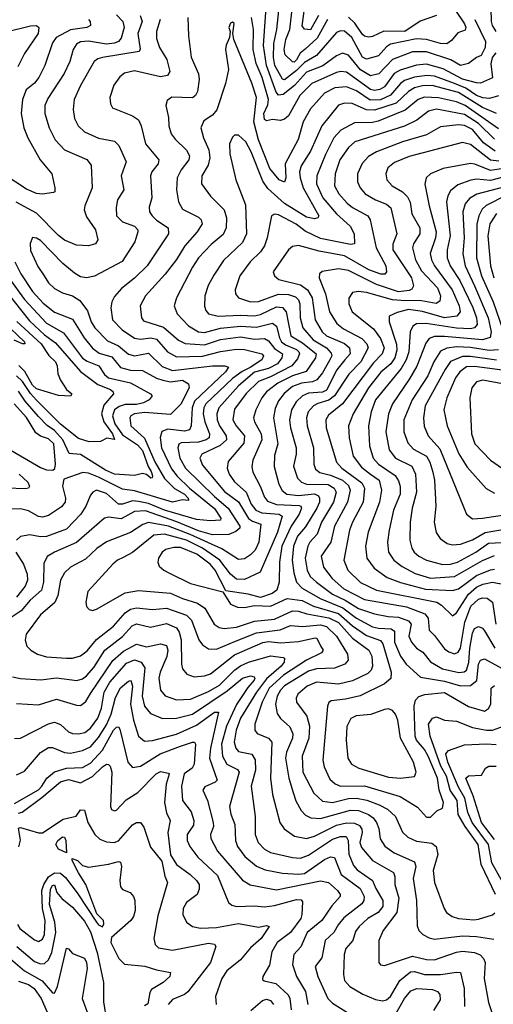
# Model space of a CAD drawing. Extents: x 1308313 to 1441400, y 959662 to 1036319.
# Tile 20 of 256: x 1336411 to 1338779, y 971566 to 976484. Entities that reach past the tile are written whole.
import ezdxf

# ---------------------------------------------------------------- set-up
doc = ezdxf.new("R2010")
doc.units = 0

msp = doc.modelspace()

# ---------------------------------------------------------------- linework, layer by layer
at = {"layer": '0CON10XD'}
for points in [[(1338687, 976485), (1338739, 976375), (1338738.6, 976345), (1338717.9, 976305), (1338694.1, 976295.9), (1338654.3, 976265.7), (1338615, 976254.8), (1338566, 976284), (1338445, 976323.3), (1338375, 976324.4), (1338275, 976285.2), (1338206, 976214), (1338165, 976203.2), (1338115, 976233.3), (1338055, 976307.5), (1338025, 976316.7), (1337995, 976303.8), (1337926.4, 976253.6), (1337845, 976222.8), (1337785.1, 976154.9), (1337728.9, 976111.1), (1337705, 976107.7), (1337692.4, 976122.4), (1337644, 976255), (1337629.2, 976355), (1337646.2, 976595)], [(1338586.9, 976535), (1338635, 976463.1), (1338641.6, 976445), (1338637.7, 976432.3), (1338601, 976419), (1338569.9, 976380.1), (1338546.8, 976363.2), (1338515, 976364.8), (1338445, 976386), (1338395, 976388.9), (1338265, 976362.1), (1338245, 976349.3), (1338205, 976303.4), (1338145, 976287), (1338125, 976297.1), (1338070.6, 976395), (1338035, 976426.7), (1338015, 976428.8), (1337995, 976420.6), (1337895.2, 976305), (1337835, 976270.3), (1337795, 976229.9), (1337735, 976183.2), (1337725, 976187.1), (1337686.9, 976255), (1337680.5, 976295), (1337680.8, 976365), (1337697, 976435), (1337712.8, 976595)], [(1337949.1, 976485), (1337897.9, 976392.1), (1337837.8, 976337.8), (1337812.3, 976317.7), (1337795, 976283.8), (1337783, 976273), (1337775, 976273.4), (1337738.7, 976308.7), (1337732.5, 976335), (1337741.9, 976385), (1337761, 976435), (1337779.2, 976595)], [(1337904, 976506), (1337865, 976434.2), (1337835, 976436.8), (1337822.9, 976452.9), (1337839.7, 976575)], [(1338765.3, 976605), (1338768.4, 976475), (1338773.6, 976455), (1338791.4, 976425)], [(1336754.4, 976485), (1336763.1, 976475), (1336764.4, 976455.6), (1336746.7, 976445), (1336665, 976433.6), (1336593.4, 976395), (1336575, 976368.1), (1336537.2, 976255), (1336506.5, 976195), (1336485, 976166.8), (1336443.6, 976133.6), (1336425.3, 976085), (1336417.6, 976015), (1336432.1, 975945), (1336451.8, 975895), (1336513.5, 975785), (1336571.9, 975715), (1336587.1, 975645), (1336586, 975625), (1336579.3, 975620.7), (1336525, 975612.7), (1336495, 975616.1), (1336445, 975638.1), (1336283.1, 975743.1)], [(1337113.5, 976485), (1337095.3, 976425), (1337095, 976390), (1337110.3, 976345), (1337146, 976285), (1337162.1, 976225), (1337149.2, 976205), (1337115, 976199.6), (1336985, 976228.3), (1336935, 976216.8), (1336910.9, 976199.1), (1336882, 976158), (1336861.5, 976095), (1336864.5, 976064.5), (1336875, 976044.2), (1336975, 976004.6), (1337004.2, 975984.2), (1337018.5, 975955), (1337039.2, 975865), (1337106.4, 975785), (1337102.5, 975765), (1337072.1, 975725), (1337065.4, 975705), (1337072.2, 975595), (1337058.3, 975548.3), (1337059.1, 975525), (1337072.9, 975505), (1337095, 975482.8), (1337152.5, 975445), (1337155.4, 975415), (1337048.7, 975255), (1336985, 975192.7), (1336919, 975141), (1336885, 975101.9), (1336871.5, 975075), (1336866.8, 975045), (1336875.4, 974985), (1336923.8, 974935), (1336985, 974893.3), (1337015, 974888.8), (1337065.8, 974895.8), (1337095, 974888.5), (1337150.3, 974825), (1337195, 974800.7), (1337325, 974804.3), (1337415, 974827.6), (1337495, 974838.7), (1337535, 974836.2), (1337621.4, 974815), (1337630, 974805), (1337621.1, 974785), (1337563.7, 974746.3), (1337523.4, 974726.6), (1337475, 974692.4), (1337341.1, 974565), (1337331.8, 974545), (1337328.8, 974515), (1337336.1, 974475), (1337360.4, 974415), (1337357.4, 974395), (1337343.8, 974385), (1337305, 974373.9), (1337218.6, 974371.4), (1337206.7, 974363.3), (1337201.1, 974345), (1337211.9, 974295), (1337240, 974245), (1337385, 974102), (1337453.7, 974045), (1337511, 973955), (1337511.4, 973945), (1337492.2, 973927.8), (1337457, 973913), (1337375, 973911.6), (1337305, 973932), (1337197, 973977), (1337039.5, 974030.5), (1336985, 974028.6), (1336918.6, 973991.3), (1336855, 973999.7), (1336835, 973994.6), (1336695, 973872.5), (1336584.8, 973825.2), (1336547.7, 973802.3), (1336531.7, 973768.3), (1336530.6, 973675), (1336519.3, 973635), (1336463.4, 973585), (1336417.8, 973532.2), (1336363.7, 973495)], [(1336895, 976508.6), (1336925.7, 976475), (1336932.5, 976445), (1336918.7, 976391.3), (1336904.1, 976375.9), (1336885, 976367.3), (1336845, 976362.9), (1336755, 976377.8), (1336715, 976373.2), (1336695, 976362.9), (1336677.8, 976335), (1336661.8, 976275), (1336633.8, 976215), (1336551.2, 976091.2), (1336536.6, 976055), (1336535.9, 976015.9), (1336557.5, 975945), (1336587.7, 975885), (1336635, 975834.6), (1336746.8, 975786.7), (1336768.1, 975758.1), (1336773.8, 975645), (1336736.1, 975555), (1336733.2, 975535), (1336745, 975499.1), (1336789.2, 975435), (1336801.5, 975385), (1336790, 975365), (1336755, 975354.5), (1336695, 975357.8), (1336635, 975382.8), (1336605, 975406), (1336495, 975518.4), (1336393.2, 975573.2)], [(1337012.5, 976505), (1337023.1, 976475), (1337002, 976415), (1337013.5, 976336.5), (1337007.5, 976325), (1336824.4, 976295.6), (1336801.3, 976288.7), (1336783.1, 976275), (1336715, 976155.7), (1336683.1, 976085), (1336678.5, 976035), (1336685, 975991.2), (1336703.8, 975953.8), (1336735, 975923.8), (1336805, 975893.4), (1336885, 975877.9), (1336906.8, 975856.8), (1336943.8, 975775), (1336918.7, 975705), (1336931.2, 975635), (1336900.4, 975585), (1336893.7, 975546.3), (1336895.5, 975505), (1336924.4, 975475), (1336985, 975453.2), (1337000.9, 975435), (1337002, 975425), (1336986.9, 975375), (1336922.9, 975277.1), (1336785, 975202.5), (1336745, 975194.6), (1336715, 975200), (1336685, 975218.5), (1336626.3, 975266.3), (1336515, 975381.8), (1336495, 975393.6), (1336475, 975395.8), (1336463, 975367), (1336465, 975332), (1336502.1, 975252.1), (1336533.1, 975205)], [(1337251.5, 976495), (1337255.6, 976404.4), (1337267.8, 976297.8), (1337305.4, 976214.6), (1337308, 976185), (1337300.4, 976125), (1337290.5, 976105), (1337275, 976094.7), (1337172.2, 976097.8), (1337148.6, 976081.4), (1337141.5, 976055), (1337155.3, 975995.3), (1337156.3, 975953.7), (1337168.2, 975915), (1337187.3, 975887.3), (1337245, 975832.9), (1337259.7, 975805), (1337255.9, 975785), (1337217.5, 975735), (1337198.1, 975695), (1337194, 975635), (1337204.7, 975574.7), (1337225, 975537.3), (1337305, 975498.7), (1337318.5, 975485), (1337322.5, 975465), (1337298.6, 975425), (1337235.9, 975354.1), (1337195, 975286.2), (1337137.4, 975212.6), (1337039.6, 975105), (1337013.1, 975055), (1337019.6, 974995), (1337030, 974980), (1337129.3, 974949.3), (1337205, 974883.7), (1337237.3, 974867.3), (1337335, 974859.9), (1337415, 974886.9), (1337515, 974900.1), (1337585, 974888.8), (1337635, 974892.3), (1337655, 974880.5), (1337685, 974842.7), (1337724.8, 974815), (1337722, 974795), (1337700.2, 974765), (1337655, 974742.4), (1337585, 974723.9), (1337504.1, 974655), (1337405.7, 974545), (1337395.6, 974515), (1337398.3, 974485), (1337409, 974455), (1337443.9, 974405), (1337445.2, 974385), (1337412.8, 974357.2), (1337322.1, 974315), (1337311.3, 974295), (1337325, 974259.5), (1337435, 974127.7), (1337505, 974075.7), (1337555, 973993.4), (1337575, 973978.9), (1337616.9, 973965), (1337606.8, 973875), (1337587.5, 973835), (1337565, 973810.8), (1337535, 973791.8), (1337505, 973787.8), (1337420.8, 973840.8), (1337263.1, 973913.1), (1337154.7, 973955), (1337055, 973972.2), (1337026.4, 973963.6), (1336965, 973923), (1336845, 973875.8), (1336796.7, 973843.3), (1336739.6, 973790.4), (1336665, 973749.1), (1336635, 973721.2)], [(1337572.1, 976167.9), (1337481.2, 976385), (1337476.7, 976415), (1337482.5, 976465), (1337475, 976472.5), (1337465, 976467.5), (1337456.7, 976445), (1337462.5, 976425), (1337460, 976395), (1337443, 976357), (1337440, 976335), (1337454.5, 976235), (1337439.3, 976165), (1337396.6, 976033.4), (1337375, 976006.9), (1337331.1, 975978.9), (1337316.4, 975945), (1337329.7, 975895), (1337355.7, 975835), (1337361.9, 975795), (1337353, 975757), (1337320.8, 975705), (1337320.4, 975665), (1337365, 975603.1), (1337433.9, 975533.9), (1337444.3, 975495), (1337443.1, 975445), (1337428.1, 975411.9), (1337368.9, 975361.1), (1337305.3, 975295), (1337275, 975248.5), (1337194.6, 975095), (1337183.2, 975055), (1337197.9, 975015), (1337254.5, 974954.5), (1337304.4, 974925), (1337335, 974921.2), (1337415, 974944.3), (1337515, 974953.3), (1337595, 974948.1), (1337675, 974969.1), (1337695, 974953.1), (1337709.2, 974895), (1337720.3, 974875), (1337740.5, 974860.5), (1337795, 974837.7), (1337807, 974825), (1337809, 974815), (1337799.3, 974790.7), (1337771.1, 974755), (1337665, 974699.9), (1337605, 974677.7), (1337543, 974617), (1337485, 974538.5), (1337475.7, 974485), (1337492.5, 974455), (1337535.2, 974405), (1337531.1, 974368.9), (1337452.9, 974277.1), (1337448.6, 974245), (1337458.4, 974215), (1337485, 974176), (1337543.1, 974125), (1337568.4, 974065), (1337591.9, 974035), (1337621.4, 974021.4), (1337707.5, 974015), (1337722.3, 974005), (1337699.5, 973925), (1337613.8, 973725), (1337535, 973688), (1337495, 973690.6), (1337465.1, 973715.1), (1337410.7, 973785), (1337325.1, 973845.1), (1337244.9, 973885.1), (1337135, 973914.9), (1337081.2, 973908.8), (1336975, 973823.2), (1336928.1, 973798.1), (1336900, 973785), (1336876.9, 973765), (1336752.2, 973627.8), (1336741.4, 973575), (1336745, 973552.5), (1336758, 973538), (1336775, 973534), (1336795, 973540), (1336938.8, 973621.2), (1337005, 973633.2), (1337165, 973619.6), (1337225, 973592.4), (1337299.9, 973569.9), (1337335.9, 973545), (1337382.9, 973465), (1337408.9, 973448.9), (1337433.1, 973443.1), (1337495, 973450.2), (1337585, 973479.7), (1337685, 973490), (1337775, 973531.5), (1337805, 973530.5), (1337847, 973517), (1337957.2, 973497.2), (1338005, 973473), (1338075, 973395.5), (1338156.9, 973335), (1338171.2, 973305), (1338175.2, 973255), (1338167.8, 973235), (1338152.2, 973217.8), (1338075, 973181.6), (1338005.2, 973164.8), (1337895, 973176.1), (1337847.7, 973155), (1337800.7, 973115), (1337793.4, 973095), (1337795.4, 973075), (1337846.5, 973005), (1337859.8, 972955), (1337856.8, 972895), (1337823.8, 972805), (1337826.4, 972725), (1337881.4, 972621.4), (1337925, 972580.5), (1337974.4, 972574.4), (1338055, 972593.9), (1338095, 972596.4), (1338146.7, 972586.7), (1338207.3, 972562.7), (1338250.2, 972540.2), (1338290, 972505), (1338325, 972425.6), (1338350.8, 972400.8), (1338395, 972381.6), (1338471.2, 972371.2), (1338492.3, 972355), (1338501.3, 972315), (1338478.7, 972235), (1338484.1, 972175), (1338532.3, 972045), (1338545.5, 972025), (1338572.9, 972005), (1338604.3, 971994.3), (1338682.1, 971987.9), (1338705, 971992)], [(1338791.8, 976318.2), (1338773.6, 976295), (1338766.7, 976263.3), (1338775.5, 976194.5), (1338715, 976167.9), (1338695, 976169.3), (1338625, 976187.4), (1338528.7, 976238.7), (1338445, 976262.7), (1338395, 976256.8), (1338313, 976233), (1338283.7, 976215), (1338235, 976148.9), (1338212.1, 976135), (1338185, 976130), (1338165, 976135.8), (1338045, 976222.6), (1338015.6, 976225.6), (1337995, 976219.8), (1337870.6, 976165), (1337812, 976105), (1337755.2, 976004.8), (1337735, 975986.7), (1337715, 975980.5), (1337675, 975985.5), (1337645, 975978.6), (1337635, 975985.6), (1337631.5, 976015), (1337651.4, 976058.6), (1337655.1, 976085), (1337622.4, 976195), (1337593.4, 976265), (1337578.1, 976335), (1337580.1, 976435), (1337570, 976495)], [(1338495.3, 976504.7), (1338413.3, 976476.7), (1338335.6, 976425), (1338232.2, 976427.8), (1338175, 976400), (1338155, 976397.2), (1338135, 976401.6), (1338125, 976410.8), (1338086.8, 976466.8), (1338055, 976497.4)], [(1336337.1, 976422.9), (1336465, 976453.4), (1336495, 976455.4), (1336507.1, 976445), (1336503.6, 976415), (1336434.7, 976315), (1336401.7, 976248.3)], [(1338805, 976104.8), (1338759.7, 976090.3), (1338726.6, 976093.4), (1338695, 976106.1), (1338642.1, 976142.1), (1338583.9, 976166.1), (1338485, 976201.9), (1338445.9, 976205.9), (1338385, 976197.2), (1338335, 976180.6), (1338314.5, 976165.5), (1338265, 976107.3), (1338215, 976084.9), (1338162.5, 976082.5), (1338095, 976129.1), (1338045, 976148.3), (1337986.2, 976143.8), (1337935, 976117.7), (1337865, 976038.9), (1337828, 975975), (1337803.9, 975886.1), (1337737.6, 975765), (1337740.8, 975695), (1337735, 975673.3), (1337708.5, 975685), (1337661.1, 975741.1), (1337605.3, 975885), (1337581.8, 975975), (1337594.5, 976095), (1337572.1, 976167.9)], [(1338795, 976016.3), (1338725, 976045.1), (1338605, 976120.7), (1338473.7, 976156.3), (1338425, 976154.1), (1338385, 976143.7), (1338355, 976125.9), (1338292.4, 976067.6), (1338185, 976032.9), (1338145, 976034.2), (1338073.4, 976066.6), (1338035, 976066.7), (1338005, 976057.6), (1337922.1, 975955), (1337865, 975827.1), (1337817.5, 975755), (1337810.2, 975725), (1337812.8, 975695), (1337828.5, 975645), (1337906.1, 975505), (1337901.4, 975495), (1337885, 975489.7), (1337845, 975497.5), (1337735, 975566.5), (1337651.9, 975641.9), (1337627, 975677), (1337568.3, 975825), (1337542, 975875), (1337505, 975908.1), (1337485, 975906.9), (1337475, 975897.5), (1337460.4, 975865), (1337461.6, 975815), (1337492.1, 975685), (1337540.1, 975560.1), (1337544.3, 975415), (1337525, 975370.8), (1337429, 975281), (1337381.2, 975208.8), (1337353.9, 975156.1), (1337336.9, 975105), (1337334.1, 975054.1), (1337341.1, 975031.1), (1337354.4, 975015), (1337403.4, 975003.4), (1337515, 975009.1), (1337585, 975005.8), (1337615, 975011.3), (1337695, 975049.7), (1337725, 975047.6), (1337742.4, 975025), (1337766.4, 974905), (1337825, 974869.7), (1337893, 974815), (1337890.4, 974795), (1337842.7, 974727.3), (1337774.8, 974705.2), (1337701.7, 974668.3), (1337645, 974625.6), (1337620.7, 974595), (1337590.8, 974535), (1337580, 974495), (1337584.7, 974475), (1337617.6, 974415), (1337621, 974385), (1337577.1, 974285), (1337571.1, 974251.1), (1337575.9, 974225), (1337613.9, 974153.9), (1337635, 974099.5), (1337650, 974080), (1337695, 974062.2), (1337807.6, 974057.6), (1337816.4, 974055), (1337820.2, 974045), (1337808.7, 974015), (1337767.6, 973955), (1337720.8, 973855), (1337709.7, 973775), (1337707.6, 973675), (1337695.9, 973634.1), (1337672.4, 973617.6), (1337615, 973598.8), (1337553.3, 973615), (1337440.9, 973630.9), (1337388.2, 973735), (1337362.7, 973765), (1337296.1, 973815), (1337215, 973847.7), (1337181.4, 973848.6), (1337141.4, 973838.6), (1337123.6, 973825), (1337105.5, 973795), (1337102.2, 973775), (1337108.1, 973755), (1337130.8, 973735), (1337160.4, 973720.4), (1337265, 973667.4), (1337426.2, 973626.2), (1337465, 973565.6), (1337499.7, 973549.7), (1337535, 973547.8), (1337585, 973557.9), (1337665, 973554.3), (1337747.5, 973592.5), (1337823.2, 973583.2), (1337880, 973555), (1338005, 973518.8), (1338075, 973457.1), (1338145, 973407.7), (1338215, 973383.4), (1338226.6, 973366.6), (1338267.4, 973225), (1338265.6, 973194.4), (1338235, 973167.8), (1338112.7, 973107.3), (1338039.7, 973090.3), (1337968.7, 973081.3), (1337956.6, 973073.4), (1337949.6, 973055), (1337926.4, 972785), (1337932.3, 972752.3), (1337961.5, 972691.5), (1337987.5, 972667.5), (1338015, 972656.5), (1338135, 972657.8), (1338313.1, 972605), (1338400.2, 972550.2), (1338445, 972500.6), (1338465, 972500.6)], [(1338805, 975939.7), (1338637.8, 976055), (1338593.9, 976073.9), (1338505, 976094.6), (1338435, 976097.5), (1338402.3, 976085), (1338337.3, 976032.7), (1338202.3, 975977.7), (1338175, 975971.2), (1338085, 975968.8), (1338017.2, 975932.8), (1337981.3, 975895), (1337939.8, 975810.2), (1337895.7, 975705), (1337895.2, 975665), (1337926, 975595), (1337994.6, 975514.6), (1338062.6, 975452.6), (1338082.7, 975415), (1338084.6, 975365.4), (1338065, 975361.8), (1337915, 975391.7), (1337837.9, 975427.9), (1337793.4, 975463.4), (1337705, 975509.5), (1337685, 975513.1), (1337669.4, 975505), (1337648.8, 975395), (1337634.7, 975355), (1337614.5, 975325.5), (1337562.7, 975275), (1337510.7, 975205), (1337487.5, 975135), (1337490, 975115), (1337504.4, 975095), (1337565, 975075.2), (1337605, 975077), (1337705, 975112.6), (1337755, 975111.3), (1337789.4, 975099.4), (1337804.3, 975085), (1337812.1, 975065), (1337812.3, 974995), (1337826.5, 974945), (1337878.5, 974885), (1337944.8, 974845), (1337968.8, 974818.8), (1337970.6, 974805), (1337962.1, 974785), (1337925, 974720.3), (1337896.2, 974685), (1337875, 974676.2), (1337820.4, 974669.6), (1337775, 974652.6), (1337732.7, 974617.3), (1337705, 974580.4), (1337687.3, 974542.7), (1337679.8, 974495), (1337701.3, 974365), (1337685, 974306.7), (1337682.9, 974252.9), (1337706.2, 974165), (1337723.5, 974133.5), (1337745.6, 974115), (1337805, 974107.7), (1337885, 974115.9), (1337905, 974105.8), (1337910.5, 974095), (1337909.4, 974075), (1337896.9, 974045), (1337839.5, 973950.5), (1337800.5, 973905), (1337779.8, 973855), (1337772.6, 973785), (1337780.7, 973720.7), (1337794.8, 973674.8), (1337823.3, 973645), (1337913.7, 973593.7), (1338027.2, 973547.2), (1338095, 973495.6), (1338175, 973451.8), (1338204.4, 973444.4), (1338268.5, 973441.5), (1338285, 973430), (1338285.2, 973375), (1338315, 973304.6), (1338342.7, 973265), (1338415, 973200.2), (1338535, 973180.3), (1338615, 973157.5), (1338665, 973159), (1338696.3, 973183.7), (1338705.2, 973265), (1338715.2, 973284.8), (1338735, 973291.4), (1338945, 973177.2)], [(1338785, 975886.9), (1338705, 975965.6), (1338635, 976010), (1338495, 976036.8), (1338455, 976027.3), (1338397.1, 975982.9), (1338335, 975953), (1338086.2, 975873.8), (1338054.5, 975845.5), (1338011.1, 975785), (1337987.6, 975715), (1337985.2, 975655.2), (1338005.9, 975615), (1338047.6, 975567.6), (1338075, 975546.2), (1338151.5, 975505), (1338162.4, 975485), (1338192.6, 975345), (1338241.9, 975255), (1338244.7, 975225.3), (1338236.5, 975213.5), (1338215.9, 975214.1), (1338156.9, 975235), (1338035, 975304.8), (1337907.8, 975327.8), (1337805, 975357.2), (1337775, 975350.9), (1337755.3, 975334.7), (1337677.9, 975225), (1337684.7, 975204.7), (1337706.9, 975186.9), (1337815, 975159.6), (1337850.2, 975135), (1337872.3, 975095), (1337888.3, 974985), (1337922.5, 974925), (1337945.4, 974905), (1338035, 974866.2), (1338058.9, 974845), (1338062.6, 974815), (1338037, 974785), (1337995.9, 974735), (1337945, 974633.7), (1337925, 974623.3), (1337855, 974619.5), (1337825.1, 974604.9), (1337793.9, 974576.1), (1337769, 974535), (1337760, 974485), (1337765, 974445.8), (1337793.1, 974345), (1337793.3, 974315), (1337780, 974255), (1337799.2, 974195), (1337819.2, 974175), (1337844.6, 974164.6), (1337952.4, 974162.5), (1337982.3, 974145), (1337992.7, 974125), (1337980.3, 974075), (1337919.1, 973975), (1337898.1, 973915), (1337861.4, 973875), (1337850.8, 973855), (1337838.8, 973795), (1337848.4, 973735), (1337863.5, 973703.5), (1337894.2, 973674.2), (1337973.9, 973615), (1338037.3, 973585), (1338105, 973544), (1338185, 973516.5), (1338252.6, 973502.6), (1338305, 973499.5), (1338355, 973482.4), (1338368.1, 973465), (1338356.6, 973405), (1338369.5, 973375), (1338395, 973344.7), (1338425.9, 973325.9), (1338465, 973276.9), (1338525, 973241.7), (1338606.4, 973223.6), (1338633.3, 973226.7), (1338644.8, 973235.2), (1338656.4, 973273.6), (1338660.6, 973345), (1338675, 973420), (1338685, 973442.9), (1338705, 973453.8), (1338725, 973444.6), (1338735, 973432.3), (1338786.5, 973345)], [(1338788.1, 975828.1), (1338729.7, 975869.7), (1338675, 975935.5), (1338635, 975955.8), (1338605, 975959.5), (1338515, 975948.8), (1338445, 975909.8), (1338325, 975873.6), (1338195, 975823.8), (1338155, 975801.1), (1338123.6, 975766.4), (1338100.4, 975715), (1338098.9, 975675), (1338112.3, 975645), (1338138.8, 975615), (1338189.5, 975585), (1338245, 975563.1), (1338266.4, 975545), (1338296.3, 975415), (1338277.1, 975362.9), (1338276.8, 975335), (1338370, 975195), (1338379.6, 975155), (1338371.1, 975138.9), (1338358.5, 975131.5), (1338304.9, 975124.9), (1338195, 975161.4), (1338055, 975232.3), (1338005, 975240), (1337923.3, 975226.7), (1337910, 975215), (1337907.9, 975195), (1337939.4, 975115), (1337959.3, 975025), (1337996.1, 974966.1), (1338029.6, 974939.6), (1338122, 974892), (1338147, 974865), (1338152.7, 974845), (1338116.6, 974775), (1338056.7, 974713.3), (1337985, 974605.5), (1337955.7, 974584.3), (1337902.1, 974567.9), (1337880, 974555), (1337853.7, 974525), (1337844.3, 974495), (1337847.4, 974455), (1337879.3, 974345), (1337881.9, 974265), (1337889.1, 974239.1), (1337911.9, 974221.9), (1337965, 974209.2), (1338025, 974183.7), (1338055, 974157.6), (1338063.8, 974135), (1338050.2, 974075), (1337984.8, 973955), (1337966.9, 973875), (1337918.8, 973805), (1337929, 973749), (1337973.3, 973693.3), (1338031.8, 973641.8), (1338135, 973589), (1338345, 973551), (1338436.9, 973516.9), (1338453.7, 973495), (1338457.5, 973435), (1338485, 973409.1), (1338535, 973342.5), (1338556.9, 973326.9), (1338585, 973317.5), (1338603.5, 973325), (1338614.4, 973345.6), (1338636.8, 973475), (1338665.8, 973555), (1338705, 973589.2), (1338725, 973596.1), (1338747.5, 973595), (1338774.4, 973574.4), (1338791, 973465)], [(1338807, 975777), (1338765, 975782.7), (1338665, 975861.3), (1338625, 975870.8), (1338358.3, 975801.7), (1338285, 975771.6), (1338251.2, 975745), (1338241.2, 975715), (1338246.2, 975685), (1338272.7, 975655), (1338325, 975624.1), (1338350.1, 975600.1), (1338362.8, 975572.8), (1338371.1, 975515), (1338410.7, 975445), (1338411.2, 975415), (1338380, 975365), (1338374.2, 975345), (1338389.6, 975285), (1338420.5, 975230.5), (1338499.1, 975145), (1338515.2, 975105), (1338511.6, 975078.4), (1338493.6, 975066.4), (1338420.3, 975080.3), (1338317.7, 975082.3), (1338275, 975085.1), (1338145, 975121.7), (1338105, 975127.4), (1338075, 975122.2), (1338056.9, 975093.1), (1338056.8, 975065), (1338073.1, 975025), (1338179.4, 974939.4), (1338215, 974892), (1338233.1, 974845), (1338223.5, 974815), (1338179.3, 974770.7), (1338024.3, 974565), (1337955, 974508.7), (1337940.8, 974485), (1337942.6, 974445), (1337994.8, 974275), (1338022.1, 974245), (1338120.9, 974170.9), (1338135.2, 974145), (1338128, 974075), (1338075.1, 973974.9), (1338059.1, 973935), (1338032, 973785), (1338051.6, 973735), (1338115, 973672.5), (1338195, 973635.2), (1338495.6, 973575), (1338520.5, 973560.5), (1338575, 973506.5), (1338595, 973521.5), (1338654.6, 973615), (1338695, 973649.3), (1338725.6, 973664.4), (1338775, 973675.1), (1338835, 973663.8)], [(1338916.3, 975753.7), (1338765, 975731.9), (1338687.1, 975762.9), (1338665, 975765.8), (1338528.5, 975741.5), (1338464.3, 975715), (1338443.3, 975695), (1338437.1, 975662.9), (1338458, 975555), (1338492.4, 975425), (1338489, 975395), (1338463.4, 975316.6), (1338469, 975285), (1338484.3, 975255), (1338573.3, 975135), (1338607.9, 975055), (1338613, 975025), (1338596.2, 975003.8), (1338535, 974994.7), (1338425, 975026.5), (1338355, 975036.3), (1338297.5, 975022.5), (1338257.3, 975002.7), (1338258.4, 974975), (1338294.3, 974864.3), (1338296, 974834), (1338286.2, 974795), (1338265.6, 974765), (1338216.5, 974723.5), (1338154.8, 974645), (1338078, 974515), (1338054.7, 974455), (1338057.7, 974395), (1338078.6, 974305), (1338119.5, 974249.5), (1338165, 974213.9), (1338207.3, 974185), (1338220, 974135), (1338209, 974075), (1338153.7, 973925), (1338140.5, 973855), (1338146.5, 973795), (1338182.5, 973745), (1338248.8, 973698.8), (1338313.9, 973673.9), (1338440.5, 973640.5), (1338575, 973633.5), (1338605, 973641.7), (1338695, 973708.5), (1338765, 973735.8), (1338785, 973739)], [(1338852.5, 975705), (1338765, 975681.1), (1338695, 975687), (1338667.1, 975682.9), (1338601.3, 975658.7), (1338565, 975630), (1338551.1, 975605), (1338545.2, 975575), (1338563.8, 975405), (1338548.3, 975335), (1338548.8, 975295), (1338563.1, 975255), (1338611, 975181), (1338676.1, 975046.1), (1338695.2, 974995), (1338697.5, 974962.5), (1338685.4, 974945), (1338665, 974940.2), (1338595, 974943.8), (1338442.4, 974967.6), (1338394.8, 974965.2), (1338376.8, 974953.2), (1338363.4, 974925), (1338356.8, 974825), (1338343.3, 974785), (1338317.8, 974742.2), (1338189.6, 974585), (1338168, 974525), (1338154.3, 974455), (1338159, 974355), (1338178.6, 974295), (1338203.9, 974263.9), (1338288.2, 974208.2), (1338305, 974180.6), (1338312.7, 974152.7), (1338312.3, 974115), (1338279.4, 974035), (1338258.2, 973935), (1338249.5, 973875), (1338254.7, 973825), (1338281.3, 973785), (1338322.3, 973752.3), (1338387.7, 973717.7), (1338465, 973694.5), (1338585, 973703.5), (1338725, 973782.8), (1338785, 973807.7)], [(1338945, 975678.6), (1338696.7, 975613.3), (1338659.4, 975590.6), (1338638.6, 975565), (1338625.9, 975524.1), (1338633.3, 975395), (1338625.9, 975315), (1338638.3, 975255), (1338685.1, 975155), (1338752.4, 974995), (1338768.8, 974925), (1338763.5, 974896.5), (1338725.4, 974884.6), (1338535, 974902.7), (1338485, 974901.5), (1338458.1, 974891.9), (1338441.8, 974868.2), (1338396.3, 974753.7), (1338360.2, 974689.8), (1338274.2, 974565), (1338255.2, 974515), (1338242.2, 974425), (1338257.3, 974335), (1338288.9, 974295), (1338371.1, 974255), (1338390.5, 974215), (1338395.2, 974125), (1338373.2, 974045), (1338363.6, 973975), (1338361.6, 973885), (1338371.5, 973845), (1338383.8, 973825), (1338406.5, 973805), (1338445, 973785.3), (1338525, 973763.2), (1338564.4, 973764.4), (1338599.2, 973775), (1338691.2, 973825), (1338755, 973870.1), (1338855, 973875.2)], [(1338845, 975608), (1338742.9, 975557.1), (1338722.5, 975537.5), (1338705.8, 975504.2), (1338696.3, 975463.7), (1338695.5, 975295), (1338719.3, 975205), (1338777.7, 975075), (1338826.6, 974935)], [(1338794.3, 975515.7), (1338761.3, 975465), (1338752, 975405), (1338765.1, 975255), (1338782.1, 975195)], [(1336385.9, 975275), (1336416, 975215), (1336475, 975126.3), (1336528.8, 975068.8), (1336585, 975023.8), (1336675, 974987.8), (1336733, 974895), (1336775, 974843.6), (1336808.9, 974818.9), (1336871.1, 974801.1), (1336915, 974747.6), (1336965, 974734.5), (1337025, 974732.7), (1337094.2, 974694.2), (1337126.4, 974683.6), (1337165, 974676.3), (1337225, 974683.7), (1337254.6, 974665), (1337257.5, 974645), (1337216.3, 974563.7), (1337165, 974512.3), (1337035, 974522.2), (1336984.4, 974515), (1336966.9, 974505), (1336961.8, 974495), (1336966.6, 974455), (1337034.5, 974394.5), (1337086.6, 974276.6), (1337135, 974193.2), (1337185, 974142.7), (1337235.4, 974115), (1337253.2, 974095), (1337255, 974083.1), (1337225, 974085.6), (1337175, 974074.5), (1336985, 974131.4), (1336925, 974139.8), (1336805, 974198.5), (1336755, 974219), (1336727.1, 974222.9), (1336630.9, 974189.1), (1336625.3, 974154.7), (1336639.2, 974095), (1336638, 974075), (1336619.5, 974050.5), (1336555, 974007.5), (1336525, 973999.7), (1336505, 974002.9), (1336455, 974031.2), (1336415, 974040.5), (1336370.4, 974039.6)], [(1336359.8, 975189.8), (1336435, 975086), (1336545, 974969), (1336629.5, 974919.5), (1336725, 974793.6), (1336747.9, 974777.9), (1336805.9, 974755), (1336835, 974712.5), (1336855, 974696.2), (1336965, 974670), (1337065.6, 974615), (1337073.3, 974605), (1337057.3, 974585), (1337029.4, 974570.6), (1336995, 974562.9), (1336937.9, 974562.1), (1336907.8, 974552.2), (1336885.2, 974535), (1336874.8, 974505), (1336886.2, 974465), (1336925, 974410), (1337000.2, 974360.2), (1337025, 974332.3), (1337052.8, 974252.8), (1337067.6, 974227.5), (1337074.4, 974205.6), (1337073.8, 974196.2), (1337065.7, 974194.3), (1337045, 974213.1), (1337025, 974217.9), (1336985, 974207.1), (1336885.2, 974214.8), (1336840.3, 974235), (1336715, 974311.9), (1336657.4, 974317.4), (1336625.7, 974385.7), (1336585, 974432), (1336547.8, 974457.8), (1336505, 974502.1), (1336438.1, 974578.1), (1336405, 974628.4)], [(1336533.1, 975205), (1336555, 975169.5), (1336585, 975142.1), (1336625, 975119.6), (1336675, 975105.4), (1336711.3, 975081.3), (1336749.8, 975029.8), (1336767.5, 974975), (1336786.4, 974945), (1336850.4, 974880.4), (1336905, 974855.2), (1336955, 974813.4), (1336985, 974805.6), (1337055, 974819), (1337122.7, 974752.7), (1337175, 974731.5), (1337374.8, 974754.8), (1337435.7, 974755.7), (1337455, 974748), (1337439.7, 974725), (1337285, 974578.9), (1337272.7, 974545), (1337268.6, 974455), (1337260.4, 974435), (1337235, 974429.1), (1337151.4, 974438.7), (1337122.2, 974427.8), (1337113.2, 974396.8), (1337120, 974345), (1337170.1, 974240.1), (1337197.8, 974205), (1337260, 974145), (1337385, 974042.3), (1337415.8, 973995), (1337414.3, 973985), (1337365, 973981.4), (1337295, 973988.3), (1337135, 974033.8), (1337055, 974068.2), (1337005, 974078.3), (1336975, 974080.8), (1336925, 974064.1), (1336905, 974064.8), (1336845, 974117.3), (1336795, 974134.1), (1336776.5, 974125), (1336765, 974110), (1336741.2, 974055), (1336715.9, 974015), (1336645, 973939.2), (1336545, 973903.5), (1336515, 973901.3), (1336461.8, 973911.8), (1336415, 973903.6), (1336394.7, 973885.3)], [(1336313.6, 975165), (1336460.2, 974980.2), (1336535, 974909.7), (1336590.3, 974870.3), (1336715, 974727.4), (1336801.6, 974661.6), (1336865, 974636.7), (1336878.2, 974625), (1336879.5, 974615), (1336831, 974559), (1336819.9, 974515), (1336830.8, 974475), (1336875.5, 974415), (1336885, 974387.5), (1336846.6, 974393.4), (1336815, 974377.5), (1336757.5, 974375), (1336705, 974392.5), (1336615, 974463.4), (1336495, 974584.5), (1336465, 974617), (1336425, 974677.3), (1336395, 974704.8)], [(1336330, 974975), (1336434.4, 974875), (1336437.1, 974865), (1336425.5, 974864.5), (1336383.9, 974883.9)], [(1336397.2, 974977.2), (1336518.3, 974865), (1336557.2, 974807.2), (1336590.6, 974775), (1336598.5, 974755), (1336601.8, 974715), (1336615, 974684.3), (1336645, 974637.1), (1336671.9, 974615), (1336665, 974603.6), (1336605, 974607.3), (1336495, 974641.3), (1336475, 974659.5), (1336436.5, 974726.5), (1336406.4, 974756.4)], [(1338805, 974835.8), (1338758.7, 974831.3), (1338665, 974847.1), (1338595, 974850.1), (1338545.7, 974844.3), (1338515, 974828.8), (1338481.3, 974775), (1338451.5, 974705), (1338372.6, 974585), (1338332.2, 974485), (1338331.4, 974425), (1338350.8, 974370.8), (1338378.9, 974338.9), (1338445, 974304.1), (1338461.3, 974275), (1338476.7, 974225), (1338484.3, 974185), (1338491.1, 974055), (1338482.7, 973975), (1338492.6, 973922.6), (1338512.4, 973892.4), (1338547.6, 973867.6), (1338575, 973860.5)], [(1338795, 974783.7), (1338665, 974802.6), (1338625, 974801.7), (1338565, 974776.6), (1338537.9, 974737.9), (1338437.7, 974555), (1338429.5, 974495), (1338433.4, 974453.4), (1338452.7, 974405), (1338510.9, 974340.9), (1338645, 974014), (1338675, 973991.2)], [(1338875, 974727.6), (1338685, 974751.4), (1338645, 974750.2), (1338610.7, 974725), (1338589.4, 974695), (1338545.8, 974595), (1338531.3, 974535), (1338547.3, 974455), (1338606.5, 974316.5), (1338648.8, 974248.8), (1338743.1, 974143.1), (1338785, 974120)], [(1338955, 974214.8), (1338995, 974220), (1339021.8, 974235), (1339034.7, 974265), (1339034.3, 974295), (1339015.8, 974355), (1338976.6, 974446.6), (1338922.5, 974532.5), (1338890.6, 974615), (1338864.4, 974644.4), (1338825, 974665.2), (1338726.9, 974683.1), (1338695, 974676.1), (1338671.8, 974645), (1338661.3, 974595), (1338668.9, 974415), (1338685.9, 974365), (1338764.4, 974284.4), (1338825, 974242.5), (1338882.3, 974222.3), (1338955, 974214.8)], [(1336265, 974392.1), (1336515, 974248.4), (1336545, 974236.5), (1336576.2, 974233.8), (1336586.8, 974243.2), (1336590, 974265), (1336582.1, 974365), (1336555, 974391.5), (1336514.3, 974404.3), (1336491.2, 974421.2), (1336445, 974498.1), (1336383.4, 974565)], [(1336408.8, 974215), (1336450.9, 974175), (1336460.6, 974155), (1336454, 974145), (1336439.2, 974140.8), (1336344.7, 974144.7)], [(1338675, 973991.2), (1338725, 973993.8), (1338835, 974010.6)], [(1338575, 973860.5), (1338615, 973864.8), (1338675, 973886.7), (1338737.3, 973922.7), (1338845, 973941)], [(1336391.3, 973825), (1336429.8, 973765), (1336448.5, 973715), (1336449.4, 973685), (1336437.5, 973655), (1336395, 973600)], [(1336635, 973721.2), (1336615, 973684.2), (1336601.7, 973608.3), (1336586, 973574), (1336515, 973510.9), (1336443.3, 973415), (1336438.1, 973385), (1336447.1, 973355), (1336465.8, 973335), (1336500, 973315), (1336545, 973302.4), (1336645, 973295.3), (1336675, 973295.9), (1336715, 973306.8), (1336748.3, 973331.7), (1336795, 973388.6), (1336880, 973455), (1336938.2, 973521.8), (1336965, 973539.2), (1336995, 973547.1), (1337075, 973538.5), (1337145, 973544.4), (1337245, 973509.4), (1337269, 973485), (1337306, 973386), (1337325, 973361.8), (1337355, 973342.3), (1337395, 973340.3), (1337490.5, 973379.5), (1337595, 973422.3), (1337713.2, 973436.8), (1337765, 973457.7), (1337825, 973453.9), (1337915, 973461.5), (1337945, 973454.1), (1337995, 973405.9), (1338049.7, 973315), (1338052.9, 973285), (1338035.6, 973265), (1337984.2, 973245.8), (1337895, 973241.1), (1337855, 973229.5), (1337735, 973156.2), (1337714.1, 973135), (1337697.4, 973105), (1337690, 973065), (1337698.3, 973018.3), (1337714, 972994), (1337762.1, 972952.1), (1337776.7, 972916.7), (1337775.2, 972895), (1337744.9, 972825.1), (1337740, 972795), (1337756.1, 972695), (1337778.2, 972625), (1337792.1, 972582.1), (1337818.2, 972535), (1337840.3, 972510.3), (1337867, 972497), (1337915, 972494.8), (1338065, 972536.6), (1338105, 972533.9), (1338154.6, 972514.6), (1338177.9, 972497.9), (1338194.8, 972475), (1338205.7, 972445), (1338213.4, 972393.4), (1338236, 972356), (1338283.4, 972323.4), (1338385, 972277.9), (1338390.9, 972255), (1338378.7, 972195), (1338395.3, 972085), (1338397.8, 971957.8), (1338406.7, 971935), (1338427.1, 971915), (1338458, 971898), (1338485, 971891.8), (1338625, 971908.9), (1338695.2, 971905.2), (1338781.6, 971891.6)], [(1336375, 973201.3), (1336415, 973192.9), (1336517.1, 973187.1), (1336595, 973196.2), (1336696.1, 973183.9), (1336725, 973192.6), (1336745, 973206.3), (1336781.5, 973248.5), (1336836.1, 973335), (1336925, 973403), (1336973.2, 973456.8), (1336995, 973466.2), (1337065, 973449.8), (1337145, 973468.1), (1337195, 973447.1), (1337208.7, 973425), (1337217.5, 973387.5), (1337219.7, 973265), (1337225, 973241.2), (1337245.9, 973215.9), (1337282.4, 973202.4), (1337335, 973206.4), (1337365, 973217.4), (1337485, 973311.6), (1337626.1, 973373.9), (1337655, 973377.9), (1337715, 973371.8), (1337805, 973379.1), (1337887.5, 973397.5), (1337897.2, 973395), (1337915, 973356.2)], [(1336395, 973068.2), (1336505, 973062.7), (1336595, 973090.6), (1336695, 973060), (1336715, 973058.9), (1336742, 973078), (1336765, 973119.2), (1336876.8, 973283.2), (1336929.4, 973330.6), (1336995, 973365.8), (1337045, 973351.9), (1337115, 973367.5), (1337145, 973357.9), (1337151.1, 973335), (1337146.4, 973303.6), (1337113, 973225), (1337106.4, 973195), (1337114, 973135), (1337137.4, 973107.4), (1337195, 973087.5), (1337265, 973090), (1337355, 973128.4), (1337409.9, 973160), (1337484.7, 973235.3), (1337515, 973257.2), (1337555, 973275.9), (1337665, 973306.8), (1337728.8, 973298.8), (1337734.5, 973294.5), (1337732.6, 973275), (1337717.3, 973255), (1337645, 973192.4), (1337595.4, 973125), (1337515, 972995.3), (1337492.6, 972935), (1337483.3, 972875), (1337492.1, 972845), (1337505, 972829.6), (1337571.1, 972815), (1337587.3, 972787.3), (1337589.8, 972735), (1337568.7, 972655), (1337588.2, 972505), (1337588.6, 972415), (1337602.5, 972375), (1337635, 972340.7), (1337664.3, 972325), (1337775, 972300), (1337815, 972296.7), (1337855, 972310.4), (1337975, 972390.6), (1338015, 972404.5), (1338043.6, 972403.6), (1338053, 972385), (1338056.8, 972316.8), (1338080.2, 972260.2), (1338098.5, 972238.5), (1338174.7, 972185), (1338191.6, 972145), (1338226.2, 972085), (1338226.2, 972055), (1338203.1, 972025), (1338151.3, 971995), (1338107.3, 971955), (1338090.3, 971929.7), (1338075.6, 971884.4), (1338041.8, 971845), (1338033.4, 971815), (1338029.2, 971715), (1338035, 971684.3), (1338062.2, 971655), (1338127.1, 971617.1), (1338190.4, 971590.4), (1338225, 971583.8), (1338245, 971589.2), (1338265, 971604.6), (1338311.4, 971685), (1338365, 971728.8), (1338385, 971730), (1338435, 971714.4), (1338514.5, 971715.5), (1338595, 971727.5), (1338614.6, 971724.6), (1338632.2, 971645), (1338634.7, 971555)], [(1337915, 973356.2), (1337927.5, 973335), (1337919, 973321), (1337845, 973285.2), (1337730, 973210), (1337657.9, 973145), (1337622.5, 973075), (1337586.5, 972965), (1337585.9, 972935.9), (1337598.1, 972918.1), (1337654.8, 972894.8), (1337670.7, 972875), (1337665.2, 972695.2), (1337674.3, 972614.3), (1337711.8, 972475), (1337732.3, 972442.3), (1337785, 972405.3), (1337844.2, 972394.2), (1337885, 972406), (1337995, 972460.3), (1338045, 972472.1), (1338085, 972471.1), (1338109, 972459), (1338121, 972441), (1338123.2, 972425), (1338111.9, 972375), (1338119.6, 972349.6), (1338174, 972284), (1338279.6, 972225), (1338286.9, 972205), (1338286.3, 972165), (1338305.9, 972095.9), (1338296.7, 972025), (1338228.8, 971935), (1338206.4, 971885), (1338206.2, 971775), (1338215, 971763.8), (1338235, 971760), (1338375, 971806.9), (1338445, 971790.2), (1338485, 971788.4), (1338595, 971827.2), (1338625, 971832.3), (1338685, 971825.2), (1338713, 971813), (1338730.4, 971795), (1338738.7, 971775), (1338733.5, 971695), (1338755.3, 971575), (1338771.6, 971525)], [(1336735.8, 972924.2), (1336765, 972945.9), (1336801.2, 972995), (1336819.8, 973045), (1336833.7, 973125), (1336861.2, 973175), (1336945, 973269.6), (1336985, 973286.7), (1337017.3, 973275), (1337036.8, 973246.7), (1337023.5, 973105), (1337034.8, 973054.8), (1337065, 973018), (1337125, 972994.2), (1337195, 972995.2), (1337275, 973015.2), (1337448.3, 973131.7), (1337525, 973195.5), (1337565, 973206.4), (1337582.4, 973202.4), (1337586.8, 973195), (1337582.6, 973185), (1337550.6, 973149.4), (1337495.5, 973064.5), (1337444.2, 972955), (1337420.5, 972865), (1337425.2, 972805), (1337446.8, 972765), (1337499, 972739), (1337507.5, 972725), (1337459.7, 972555), (1337466.5, 972516.5), (1337486.8, 972465), (1337489.5, 972385), (1337500.3, 972355), (1337535.9, 972305), (1337595, 972256.9), (1337638.6, 972238.6), (1337725, 972220.9), (1337805, 972215.5), (1337835, 972219.5), (1337935, 972289.6), (1337965, 972303.5), (1337985, 972300), (1338017.3, 972215), (1338113.4, 972145), (1338132.7, 972105), (1338131.6, 972085), (1338122.1, 972067.9), (1338031.2, 971998.8), (1338003.6, 971963.6), (1337981.3, 971925), (1337937.5, 971885), (1337921.1, 971798.9), (1337888.5, 971755), (1337900.8, 971705), (1337952, 971595), (1337975, 971572.2), (1338175, 971447.5)], [(1336395, 972712.5), (1336435, 972731.2), (1336515, 972823.6), (1336555, 972849.3), (1336575, 972849.7), (1336634.8, 972824.8), (1336665, 972821), (1336725, 972833.8), (1336765, 972853.1), (1336805, 972898.9), (1336845, 972962.7), (1336867.8, 973015), (1336890.5, 973099.5), (1336915, 973146.7), (1336955, 973179.7), (1336965, 973183.6), (1336968.9, 973178.9), (1336974.8, 973154.8), (1336965.1, 973065), (1336979.5, 972985), (1337005, 972905.6), (1337035, 972881.1), (1337074.1, 972884.1), (1337195, 972914.8), (1337295, 972960.3), (1337385, 973025.2), (1337405, 973026), (1337364.3, 972845), (1337359.4, 972795), (1337397.3, 972685), (1337387.5, 972675), (1337337.2, 972652.8), (1337326.1, 972635), (1337350.6, 972585), (1337378.2, 972475), (1337379.5, 972455), (1337364.7, 972415), (1337366, 972395), (1337400.3, 972330.3)], [(1338465, 972500.6), (1338497, 972533), (1338524, 972546), (1338530.5, 972575), (1338507.7, 972635), (1338499, 972695), (1338453.1, 972805), (1338435, 972838.9), (1338395.2, 972885), (1338388, 972905), (1338383, 973055), (1338390, 973085), (1338406.3, 973103.7), (1338436, 973114), (1338535, 973123.3), (1338654, 973054), (1338735, 973031.1), (1338755, 973043.9), (1338765.8, 973065), (1338768.6, 973145), (1338785, 973159)], [(1338315, 972695.2), (1338385, 972704.5), (1338392.7, 972725), (1338380.2, 972775), (1338314.3, 972895), (1338301.3, 972985), (1338290.5, 973015), (1338275, 973034.3), (1338255, 973041.5), (1338235, 973039.1), (1338165.7, 973014.2), (1338093, 973007), (1338066.8, 972993.2), (1338046.9, 972953.1), (1338043.4, 972885), (1338052.1, 972795), (1338070, 972765), (1338105.7, 972745.7), (1338255, 972700.4), (1338315, 972695.2)], [(1336385, 972893.6), (1336415, 972896.4), (1336555, 972967.1), (1336585, 972976), (1336615, 972964.6), (1336655, 972927.7), (1336675, 972918.4), (1336705, 972916.8), (1336735.8, 972924.2)], [(1338789.4, 972115), (1338718.5, 972265), (1338702.2, 972365), (1338637.7, 972455), (1338602.7, 972515), (1338597.3, 972585), (1338563.6, 972635), (1338545.1, 972705), (1338515.9, 972755.9), (1338463.2, 972905), (1338455.2, 972964.8), (1338475, 972996.2), (1338495, 973001.8), (1338535, 972985.5), (1338595, 972980.7), (1338675, 972949.3), (1338745, 972935.6), (1338775, 972935.7), (1338830.4, 972955)], [(1336385, 972569), (1336505, 972638.3), (1336522, 972655), (1336546, 972695), (1336585, 972726.6), (1336645.4, 972745.4), (1336725, 972749.4), (1336765, 972771), (1336824.5, 972835.5), (1336879.7, 972935), (1336895, 972951.2), (1336905, 972951.5), (1336911, 972941), (1336950.8, 972775), (1336975, 972749.6), (1337015, 972755.8), (1337113.1, 972816.9), (1337215.2, 972854.8), (1337275, 972875.8), (1337285.3, 972875.3), (1337290.4, 972865), (1337283.8, 972765), (1337273.5, 972746.5), (1337233, 972717), (1337219.3, 972655), (1337224.8, 972584.8), (1337267.5, 972527.5), (1337281.9, 972485), (1337279.1, 972460.9), (1337248.2, 972415), (1337248.1, 972385), (1337262.2, 972355), (1337301.7, 972301.7), (1337399.2, 972209.2), (1337454, 972074), (1337471.4, 972061.4), (1337495.3, 972055.3), (1337585, 972057.6), (1337635, 972052.6), (1337685, 972059), (1337795, 972088.9), (1337817.3, 972087.3), (1337825, 972078.8), (1337822.1, 972015), (1337815.8, 971995), (1337764.1, 971925), (1337698.1, 971875), (1337671.5, 971828.5), (1337659.1, 971760.9), (1337625.6, 971705), (1337625, 971690), (1337633.1, 971683.1), (1337690.8, 971670.8), (1337752.9, 971612.9), (1337762, 971595), (1337767.9, 971537.9)], [(1338826.6, 972175), (1338772.1, 972272.1), (1338753.9, 972365), (1338673.5, 972473.5), (1338651.2, 972525), (1338636.3, 972596.3), (1338605, 972650.6), (1338550.6, 972775), (1338542, 972818), (1338555, 972834.6), (1338635, 972863), (1338745, 972868), (1338793.7, 972863.7)], [(1336405, 972520.9), (1336423.5, 972526.5), (1336521.5, 972598.5), (1336615, 972678.1), (1336655, 972689), (1336715, 972671.7), (1336775.5, 972704.5), (1336825, 972753.2), (1336845.3, 972765.3), (1336855, 972764.5), (1336862.9, 972755), (1336872, 972725), (1336864.4, 972554.4), (1336870, 972540), (1336885, 972533.3), (1336895, 972536.2), (1336942.3, 972587.7), (1337002, 972625), (1337092.9, 972717.1), (1337115, 972728.5), (1337155, 972720.8), (1337158.2, 972715), (1337143, 972665), (1337135.2, 972575), (1337145, 972523.1), (1337163.8, 972485), (1337150.7, 972425), (1337165, 972312.9), (1337195.4, 972265), (1337263.1, 972215), (1337295.4, 972185), (1337307.3, 972165), (1337308.3, 972141.7), (1337297.3, 972115), (1337244.8, 972075.2), (1337228.5, 972045), (1337226.2, 972015), (1337245, 971977.1), (1337274.1, 971954.1), (1337315, 971946.5), (1337395, 971949.4), (1337505, 971969.8), (1337605, 971951.2), (1337645, 971959.2), (1337657.8, 971955), (1337618.1, 971895), (1337565, 971847.9), (1337515, 971788.9), (1337446.9, 971733.1), (1337422.2, 971695), (1337389.5, 971605), (1337393.8, 971565)], [(1338785, 972388.9), (1338719.7, 972475), (1338677.6, 972607.6), (1338641.3, 972695), (1338655, 972707.9), (1338720, 972710), (1338740, 972745), (1338756.7, 972755), (1338793.3, 972755)], [(1336407.3, 972352.7), (1336414.6, 972385.4), (1336405, 972446.7), (1336415, 972450), (1336505, 972423.1), (1336525, 972423.3), (1336628.7, 972491.3), (1336693.5, 972506.5), (1336715, 972537.6), (1336735.5, 972535.5), (1336751.1, 972475), (1336785.9, 972415), (1336811.2, 972391.2), (1336845, 972378.1), (1336882.5, 972375), (1336905, 972383.3), (1336975, 972463.2), (1336995, 972474.6), (1337014.6, 972474.6), (1337031.5, 972451.5), (1337065, 972350.8), (1337121, 972281), (1337136.5, 972206.5), (1337149.8, 972175), (1337101.1, 972008.9), (1337081.1, 971895), (1337088.2, 971865), (1337105, 971847.7), (1337175, 971837.1), (1337355, 971870.8), (1337385, 971866.7), (1337391.2, 971855), (1337365.3, 971775), (1337251.9, 971628.1), (1337235, 971615.4), (1337175, 971590.4), (1337153.8, 971565)], [(1336645, 972322), (1336605, 972341.2), (1336591.6, 972365), (1336600.7, 972385), (1336625, 972402.7), (1336635, 972400.5), (1336641.9, 972385), (1336645, 972322)], [(1336399.7, 971965), (1336411.8, 971945), (1336485, 971888.5), (1336505, 971879.6), (1336525, 971891.8), (1336534.8, 971915.2), (1336537.5, 971985), (1336524.9, 972044.9), (1336521.6, 972135), (1336531.4, 972165), (1336555, 972203), (1336585, 972223.3), (1336615, 972221.3), (1336639.1, 972199.1), (1336697.6, 972122.4), (1336795, 971975.8), (1336805, 971962.5), (1336825, 971952.5), (1336832, 971968), (1336830, 971985), (1336797.3, 972017.3), (1336741.6, 972165), (1336705, 972222.5), (1336672.5, 972285), (1336673.3, 972295), (1336700, 972285), (1336725, 972259.4), (1336755, 972251.5), (1336855, 972266.2), (1336905, 972280), (1336915, 972275.7), (1336920.3, 972255), (1336911.6, 972185), (1336915, 972153.3), (1336925, 972140), (1336963.3, 972125), (1336980, 972105), (1336987.1, 972085), (1336988.1, 972035), (1336980.2, 972005), (1336966.2, 971985), (1336869.5, 971900.5), (1336867.3, 971875), (1336907.1, 971795), (1336935, 971766.8), (1337036.1, 971756.1), (1337095, 971738.9), (1337165, 971725.8), (1337160.9, 971705), (1337127.3, 971675), (1337069.7, 971640.3), (1337061.2, 971625), (1337050.7, 971569.2), (1337035, 971558.8)], [(1337400.3, 972330.3), (1337525, 972186.2), (1337563.4, 972163.4), (1337695, 972137.8), (1337915, 972183.5), (1337955, 972174.1), (1338000, 972135), (1338012.9, 972115), (1338012.5, 972105), (1337971.4, 972058.6), (1337920.6, 971985), (1337848, 971925), (1337816, 971854), (1337782, 971815), (1337774.7, 971765), (1337794.2, 971705), (1337839.4, 971629.4), (1337851.9, 971565)], [(1336395.9, 971855), (1336485, 971779.3), (1336515, 971768), (1336535, 971769.2), (1336555, 971787.7), (1336571, 971825), (1336591.5, 971925), (1336587.2, 971977.2), (1336559.8, 972065), (1336565, 972140.5), (1336575, 972160.4), (1336585, 972163.1), (1336597.3, 972125), (1336621.1, 972095), (1336675, 972052.2), (1336735, 971981.9), (1336765, 971928.3), (1336797.4, 971825), (1336829.6, 971675), (1336829.1, 971579.1), (1336844.6, 971484.6)], [(1338705, 971992), (1338775, 972012.5), (1338787.1, 972022.9)], [(1336352.8, 971802.8), (1336435, 971733.8), (1336523.3, 971683.3), (1336575, 971622.9), (1336585, 971621.5), (1336600.4, 971655), (1336645, 971846.2), (1336655, 971844), (1336675, 971819.2), (1336735, 971797.1), (1336745.4, 971775), (1336748.7, 971745), (1336723.7, 971595), (1336760, 971495)], [(1336405, 971681.7), (1336455, 971664.5), (1336483.5, 971645), (1336517.9, 971595), (1336547.4, 971527.4)], [(1338265, 971472.4), (1338335, 971595.9), (1338365.8, 971634.2), (1338395.6, 971644.4), (1338475, 971639.6), (1338500, 971630), (1338512, 971615), (1338512.2, 971587.8), (1338479.7, 971535)], [(1337567, 971535), (1337624.1, 971585.9), (1337645, 971592.3), (1337664.9, 971584.9), (1337680, 971565)]]:
    msp.add_lwpolyline(points, dxfattribs=at)

doc.saveas('drawing.dxf')
